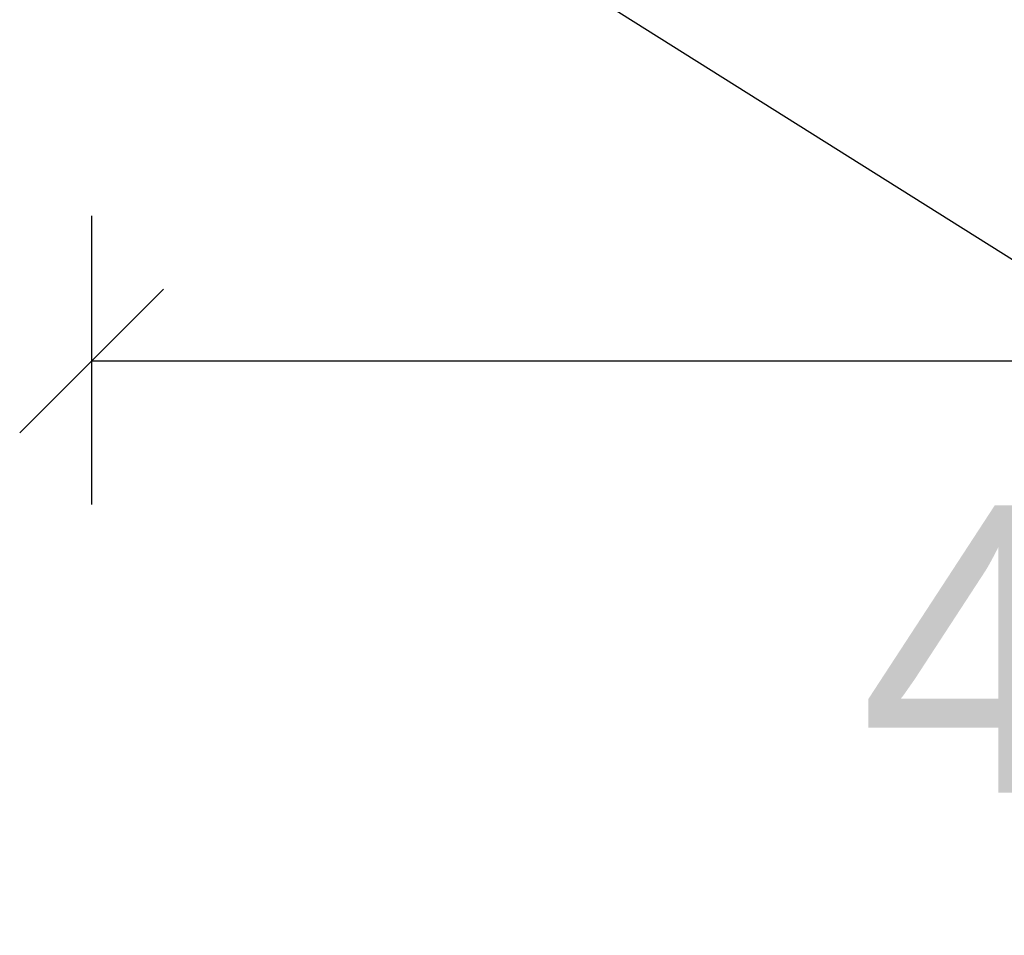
# Model space of a CAD drawing. Header units: millimetres. Extents: x 15 to 133, y 12 to 160.
# Tile 79 of 92: x 125.009 to 125.351, y 16.656 to 16.974. Entities that reach past the tile are written whole.
import ezdxf

# ---------------------------------------------------------------- set-up
doc = ezdxf.new("R2010")
doc.units = ezdxf.units.MM
doc.header["$MEASUREMENT"] = 0
doc.layers.add('Cotas -Marco Polo', color=1, linetype='Continuous', lineweight=18)
doc.layers.add('Linha de Chamada - Marco Polo', color=1, linetype='Continuous', lineweight=25)
doc.layers.get('0').off()
doc.styles.add('Textos 1-50 - Marco Polo', font='arial.ttf', dxfattribs={"height": 0.1})
doc.dimstyles.new('Escala 1-50 - Marco Polo', dxfattribs={"dimtxt": 0.1, "dimasz": 0.05, "dimexe": 0.05, "dimexo": 0.05, "dimgap": 0.05, "dimtad": 2, "dimdec": 0, "dimlfac": 100, "dimzin": 0, "dimdsep": 46, "dimtxsty": 'Textos 1-50 - Marco Polo', "dimblk": 'OBLIQUE', "dimcen": 0.05, "dimclrt": 2, "dimadec": 0, "dimazin": 0, "dimtfac": 1, "dimtdec": 0, "dimtix": 1, "dimtmove": 0, "dimatfit": 3, "dimfxl": 0, "dimtolj": 1, "dimtzin": 0, "dimarcsym": 0})

# ---------------------------------------------------------------- blocks, each defined once
blk = doc.blocks.new('_OBLIQUE')
at = {"color": 0, "linetype": 'ByBlock', "lineweight": -2}
blk.add_line((-0.5, -0.5), (0.5, 0.5), dxfattribs=at)
blk = doc.blocks.new('*D15')
at = {"layer": 'Cotas -Marco Polo', "color": 0, "lineweight": -2, "transparency": 16777216}
for p, q in [((125.03356, 16.90609), (125.03356, 16.80557)), ((125.72304, 16.90609), (125.72304, 16.80557)), ((125.03356, 16.85557), (125.72304, 16.85557))]:
    blk.add_line(p, q, dxfattribs=at)
at = {"layer": 'Defpoints', "color": 0, "transparency": 16777216}
for p in [(125.03356, 16.95609), (125.72304, 16.95609), (125.72304, 16.85557)]:
    blk.add_point(p, dxfattribs=at)
at = {"layer": 'Cotas -Marco Polo', "color": 0, "lineweight": -2, "transparency": 16777216, "xscale": 0.05, "yscale": 0.05, "zscale": 0.05, "rotation": 180}
blk.add_blockref('_OBLIQUE', (125.03356, 16.85557), dxfattribs=at)
at = {"layer": 'Cotas -Marco Polo', "color": 0, "lineweight": -2, "transparency": 16777216, "xscale": 0.05, "yscale": 0.05, "zscale": 0.05}
blk.add_blockref('_OBLIQUE', (125.72304, 16.85557), dxfattribs=at)
at = {"layer": 'Cotas -Marco Polo', "color": 2, "transparency": 16777216, "insert": (125.3783, 16.75451), "char_height": 0.1, "attachment_point": 5, "style": 'Textos 1-50 - Marco Polo'}
blk.add_mtext('\\A1;40', dxfattribs=at)

msp = doc.modelspace()

# ---------------------------------------------------------------- linework, layer by layer
at = {"layer": 'Linha de Chamada - Marco Polo'}
msp.add_line((125.13247, 17.03024), (125.72791, 16.65558), dxfattribs=at)

# ---------------------------------------------------------------- dimensions: what is measured, and where the dimension line sits
at = {"layer": 'Cotas -Marco Polo'}
dim = msp.add_linear_dim(base=(125.72304, 16.85557), p1=(125.03356, 16.95609), p2=(125.72304, 16.95609), text='40', dimstyle='Escala 1-50 - Marco Polo', dxfattribs=at)
dim.commit()
dim.dimension.update_dxf_attribs({"geometry": '*D15', "text_midpoint": (125.3783, 16.75451)})

doc.saveas('drawing.dxf')
